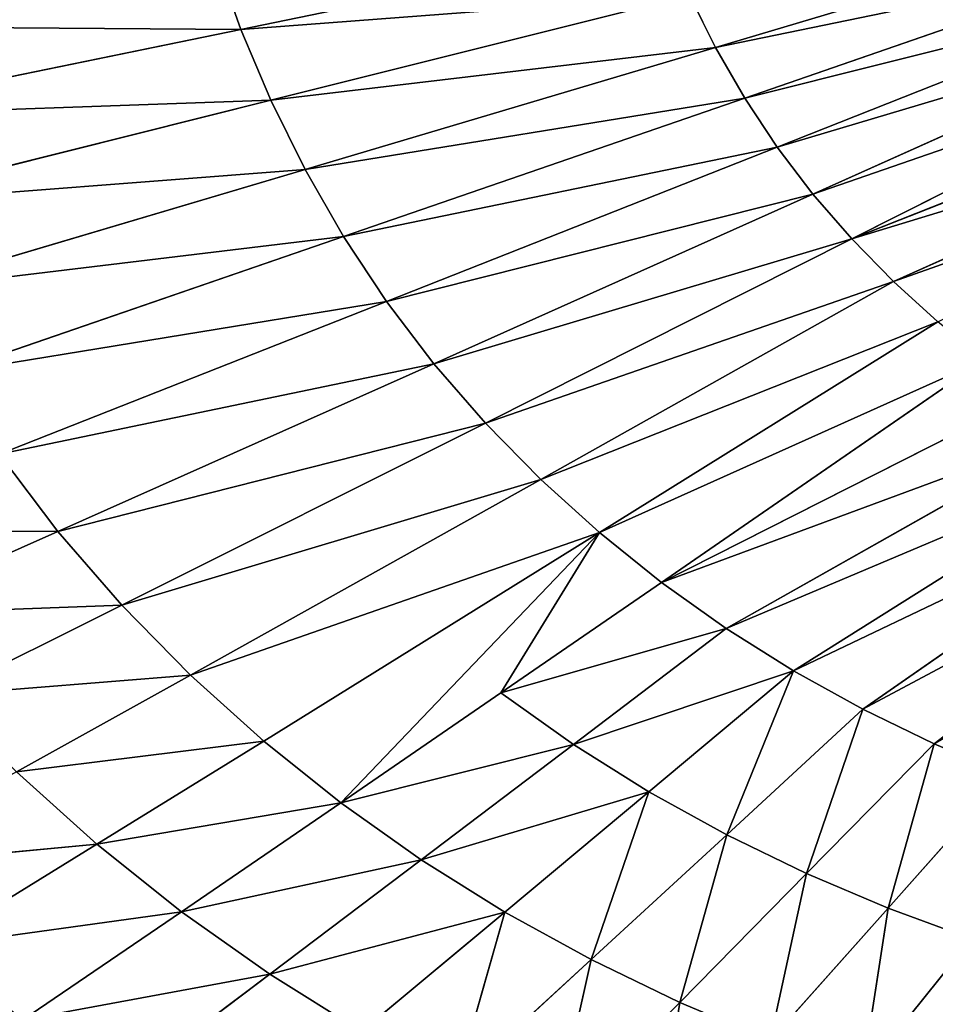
# Model space of a CAD drawing. Extents: x 0 to 605, y 0 to 400.
# Tile 248 of 256: x 211 to 254, y 138 to 184. Entities that reach past the tile are written whole.
import ezdxf

# ---------------------------------------------------------------- set-up
doc = ezdxf.new("R2010")
doc.units = 0
doc.header["$LTSCALE"] = 25.4
doc.layers.get('0').update_dxf_attribs({"linetype": 'CONTINUOUS'})

# ---------------------------------------------------------------- blocks, each defined once
blk = doc.blocks.new('ATLANTA610_-_S_STL')
at = {"color": 0}
for p, q in [((207.451, 28.952, 259.456), (215.189, 28.211, 254.688)), ((207.451, 28.952, 259.456), (215.189, 28.211, 254.688)), ((207.451, 28.952, 259.456), (219.128, 28.249, 257.834)), ((207.451, 28.952, 259.456), (219.128, 28.249, 257.834)), ((219.128, 28.249, 257.834), (211.737, 29, 262.872)), ((211.737, 29, 262.872), (223.246, 28.291, 260.748)), ((211.737, 29, 262.872), (223.246, 28.291, 260.748)), ((219.128, 28.249, 257.834), (211.737, 29, 262.872)), ((216.218, 29.052, 266.037), (223.246, 28.291, 260.748)), ((216.218, 29.052, 266.037), (223.246, 28.291, 260.748)), ((215.189, 28.211, 254.688), (203.384, 28.911, 255.799)), ((215.189, 28.211, 254.688), (203.384, 28.911, 255.799)), ((242.354, 27.755, 262.06), (241.095, 28.498, 269.966)), ((242.354, 27.755, 262.06), (241.095, 28.498, 269.966)), ((204.666, 28.124, 243.979), (213.371, 27.503, 240.109)), ((204.666, 28.124, 243.979), (213.371, 27.503, 240.109)), ((207.935, 28.148, 247.747), (216.353, 27.522, 243.547)), ((207.935, 28.148, 247.747), (216.353, 27.522, 243.547)), ((215.189, 28.211, 254.688), (211.451, 28.177, 251.322)), ((215.189, 28.211, 254.688), (211.451, 28.177, 251.322)), ((211.451, 28.177, 251.322), (219.558, 27.546, 246.809)), ((211.451, 28.177, 251.322), (219.558, 27.546, 246.809)), ((211.451, 28.177, 251.322), (222.966, 27.572, 249.881)), ((211.451, 28.177, 251.322), (222.966, 27.572, 249.881)), ((215.189, 28.211, 254.688), (219.128, 28.249, 257.834)), ((215.189, 28.211, 254.688), (219.128, 28.249, 257.834)), ((215.189, 28.211, 254.688), (222.966, 27.572, 249.881)), ((215.189, 28.211, 254.688), (222.966, 27.572, 249.881)), ((215.189, 28.211, 254.688), (226.556, 27.603, 252.753)), ((215.189, 28.211, 254.688), (226.556, 27.603, 252.753)), ((223.246, 28.291, 260.748), (219.128, 28.249, 257.834)), ((223.246, 28.291, 260.748), (219.128, 28.249, 257.834)), ((226.556, 27.603, 252.753), (219.128, 28.249, 257.834)), ((219.128, 28.249, 257.834), (230.309, 27.636, 255.415)), ((219.128, 28.249, 257.834), (230.309, 27.636, 255.415)), ((226.556, 27.603, 252.753), (219.128, 28.249, 257.834)), ((227.522, 28.337, 263.419), (223.246, 28.291, 260.748)), ((227.522, 28.337, 263.419), (223.246, 28.291, 260.748)), ((223.246, 28.291, 260.748), (230.309, 27.636, 255.415)), ((223.246, 28.291, 260.748), (230.309, 27.636, 255.415)), ((223.246, 28.291, 260.748), (234.205, 27.673, 257.855)), ((223.246, 28.291, 260.748), (234.205, 27.673, 257.855)), ((227.522, 28.337, 263.419), (234.205, 27.673, 257.855)), ((227.522, 28.337, 263.419), (234.205, 27.673, 257.855)), ((231.934, 28.388, 265.84), (234.205, 27.673, 257.855)), ((238.226, 27.713, 260.068), (231.934, 28.388, 265.84)), ((238.226, 27.713, 260.068), (231.934, 28.388, 265.84)), ((231.934, 28.388, 265.84), (234.205, 27.673, 257.855)), ((236.464, 28.441, 268.018), (238.226, 27.713, 260.068)), ((242.354, 27.755, 262.06), (236.464, 28.441, 268.018)), ((242.354, 27.755, 262.06), (236.464, 28.441, 268.018)), ((236.464, 28.441, 268.018), (238.226, 27.713, 260.068)), ((219.558, 27.546, 246.809), (216.353, 27.522, 243.547)), ((219.558, 27.546, 246.809), (216.353, 27.522, 243.547)), ((222.966, 27.572, 249.881), (219.558, 27.546, 246.809)), ((222.966, 27.572, 249.881), (219.558, 27.546, 246.809)), ((219.558, 27.546, 246.809), (235.88, 26.547, 237.69)), ((219.558, 27.546, 246.809), (235.88, 26.547, 237.69)), ((219.558, 27.546, 246.809), (238.621, 26.563, 240.167)), ((219.558, 27.546, 246.809), (238.621, 26.563, 240.167)), ((222.966, 27.572, 249.881), (226.556, 27.603, 252.753)), ((222.966, 27.572, 249.881), (226.556, 27.603, 252.753)), ((222.966, 27.572, 249.881), (238.621, 26.563, 240.167)), ((222.966, 27.572, 249.881), (238.621, 26.563, 240.167)), ((230.309, 27.636, 255.415), (226.556, 27.603, 252.753)), ((230.309, 27.636, 255.415), (226.556, 27.603, 252.753)), ((237.403, 27.076, 250.041), (226.556, 27.603, 252.753)), ((237.403, 27.076, 250.041), (226.556, 27.603, 252.753)), ((234.017, 27.05, 247.635), (226.556, 27.603, 252.753)), ((234.017, 27.05, 247.635), (226.556, 27.603, 252.753)), ((238.621, 26.563, 240.167), (226.556, 27.603, 252.753)), ((238.621, 26.563, 240.167), (226.556, 27.603, 252.753)), ((234.205, 27.673, 257.855), (230.309, 27.636, 255.415)), ((234.205, 27.673, 257.855), (230.309, 27.636, 255.415)), ((240.918, 27.105, 252.248), (230.309, 27.636, 255.415)), ((240.918, 27.105, 252.248), (230.309, 27.636, 255.415)), ((237.403, 27.076, 250.041), (230.309, 27.636, 255.415)), ((237.403, 27.076, 250.041), (230.309, 27.636, 255.415)), ((238.226, 27.713, 260.068), (234.205, 27.673, 257.855)), ((238.226, 27.713, 260.068), (234.205, 27.673, 257.855)), ((240.918, 27.105, 252.248), (234.205, 27.673, 257.855)), ((240.918, 27.105, 252.248), (234.205, 27.673, 257.855)), ((242.354, 27.755, 262.06), (238.226, 27.713, 260.068)), ((242.354, 27.755, 262.06), (238.226, 27.713, 260.068)), ((238.226, 27.713, 260.068), (240.918, 27.105, 252.248)), ((244.545, 27.136, 254.249), (238.226, 27.713, 260.068)), ((244.545, 27.136, 254.249), (238.226, 27.713, 260.068)), ((238.226, 27.713, 260.068), (240.918, 27.105, 252.248)), ((246.573, 27.801, 263.843), (242.354, 27.755, 262.06)), ((246.573, 27.801, 263.843), (242.354, 27.755, 262.06)), ((244.545, 27.136, 254.249), (242.354, 27.755, 262.06)), ((242.354, 27.755, 262.06), (248.269, 27.169, 256.053)), ((242.354, 27.755, 262.06), (248.269, 27.169, 256.053)), ((244.545, 27.136, 254.249), (242.354, 27.755, 262.06)), ((246.573, 27.801, 263.843), (248.269, 27.169, 256.053)), ((246.573, 27.801, 263.843), (248.269, 27.169, 256.053)), ((246.573, 27.801, 263.843), (252.074, 27.204, 257.667)), ((246.573, 27.801, 263.843), (252.074, 27.204, 257.667)), ((250.867, 27.848, 265.427), (252.074, 27.204, 257.667)), ((250.867, 27.848, 265.427), (252.074, 27.204, 257.667)), ((250.867, 27.848, 265.427), (255.948, 27.241, 259.103)), ((250.867, 27.848, 265.427), (255.948, 27.241, 259.103)), ((202.204, 27.471, 220.753), (221.898, 26.502, 216.707)), ((202.204, 27.471, 220.753), (221.898, 26.502, 216.707)), ((203.932, 27.468, 224.861), (223.295, 26.5, 220.014)), ((203.932, 27.468, 224.861), (223.295, 26.5, 220.014)), ((205.911, 27.47, 228.868), (224.891, 26.501, 223.239)), ((205.911, 27.47, 228.868), (224.891, 26.501, 223.239)), ((208.143, 27.477, 232.756), (226.691, 26.506, 226.37)), ((208.143, 27.477, 232.756), (226.691, 26.506, 226.37)), ((213.371, 27.503, 240.109), (210.632, 27.488, 236.508)), ((213.371, 27.503, 240.109), (210.632, 27.488, 236.508)), ((210.632, 27.488, 236.508), (228.696, 26.512, 229.391)), ((210.632, 27.488, 236.508), (228.696, 26.512, 229.391)), ((216.353, 27.522, 243.547), (213.371, 27.503, 240.109)), ((216.353, 27.522, 243.547), (213.371, 27.503, 240.109)), ((213.371, 27.503, 240.109), (230.902, 26.521, 232.291)), ((213.371, 27.503, 240.109), (230.902, 26.521, 232.291)), ((213.371, 27.503, 240.109), (233.301, 26.533, 235.061)), ((213.371, 27.503, 240.109), (233.301, 26.533, 235.061)), ((216.353, 27.522, 243.547), (233.301, 26.533, 235.061)), ((216.353, 27.522, 243.547), (233.301, 26.533, 235.061)), ((216.353, 27.522, 243.547), (235.88, 26.547, 237.69)), ((216.353, 27.522, 243.547), (235.88, 26.547, 237.69)), ((240.918, 27.105, 252.248), (237.403, 27.076, 250.041)), ((240.918, 27.105, 252.248), (237.403, 27.076, 250.041)), ((244.545, 27.136, 254.249), (240.918, 27.105, 252.248)), ((244.545, 27.136, 254.249), (240.918, 27.105, 252.248)), ((247.657, 26.622, 246.602), (240.918, 27.105, 252.248)), ((247.657, 26.622, 246.602), (240.918, 27.105, 252.248)), ((248.269, 27.169, 256.053), (244.545, 27.136, 254.249)), ((248.269, 27.169, 256.053), (244.545, 27.136, 254.249)), ((247.657, 26.622, 246.602), (244.545, 27.136, 254.249)), ((244.545, 27.136, 254.249), (250.889, 26.646, 248.39)), ((244.545, 27.136, 254.249), (250.889, 26.646, 248.39)), ((247.657, 26.622, 246.602), (244.545, 27.136, 254.249)), ((252.074, 27.204, 257.667), (248.269, 27.169, 256.053)), ((252.074, 27.204, 257.667), (248.269, 27.169, 256.053)), ((248.269, 27.169, 256.053), (250.889, 26.646, 248.39)), ((248.269, 27.169, 256.053), (250.889, 26.646, 248.39)), ((248.269, 27.169, 256.053), (254.206, 26.671, 250.002)), ((248.269, 27.169, 256.053), (254.206, 26.671, 250.002)), ((255.948, 27.241, 259.103), (252.074, 27.204, 257.667)), ((255.948, 27.241, 259.103), (252.074, 27.204, 257.667)), ((252.074, 27.204, 257.667), (254.206, 26.671, 250.002)), ((252.074, 27.204, 257.667), (254.206, 26.671, 250.002)), ((252.074, 27.204, 257.667), (257.597, 26.697, 251.446)), ((252.074, 27.204, 257.667), (257.597, 26.697, 251.446)), ((237.403, 27.076, 250.041), (234.017, 27.05, 247.635)), ((237.403, 27.076, 250.041), (234.017, 27.05, 247.635)), ((234.017, 27.05, 247.635), (238.621, 26.563, 240.167)), ((244.525, 26.601, 244.631), (234.017, 27.05, 247.635)), ((244.525, 26.601, 244.631), (234.017, 27.05, 247.635)), ((241.508, 26.581, 242.483), (234.017, 27.05, 247.635)), ((241.508, 26.581, 242.483), (234.017, 27.05, 247.635)), ((234.017, 27.05, 247.635), (238.621, 26.563, 240.167)), ((247.657, 26.622, 246.602), (237.403, 27.076, 250.041)), ((247.657, 26.622, 246.602), (237.403, 27.076, 250.041)), ((244.525, 26.601, 244.631), (237.403, 27.076, 250.041)), ((244.525, 26.601, 244.631), (237.403, 27.076, 250.041)), ((247.657, 26.622, 246.602), (244.525, 26.601, 244.631)), ((247.657, 26.622, 246.602), (244.525, 26.601, 244.631)), ((250.889, 26.646, 248.39), (247.657, 26.622, 246.602)), ((250.889, 26.646, 248.39), (247.657, 26.622, 246.602)), ((247.657, 26.622, 246.602), (263.642, 25.893, 236.561)), ((247.657, 26.622, 246.602), (263.642, 25.893, 236.561)), ((254.206, 26.671, 250.002), (250.889, 26.646, 248.39)), ((254.206, 26.671, 250.002), (250.889, 26.646, 248.39)), ((250.889, 26.646, 248.39), (266.143, 25.906, 237.783)), ((250.889, 26.646, 248.39), (266.143, 25.906, 237.783)), ((257.597, 26.697, 251.446), (254.206, 26.671, 250.002)), ((257.597, 26.697, 251.446), (254.206, 26.671, 250.002)), ((254.206, 26.671, 250.002), (268.7, 25.92, 238.879)), ((254.206, 26.671, 250.002), (268.7, 25.92, 238.879)), ((221.898, 26.502, 216.707), (220.698, 26.506, 213.334)), ((221.898, 26.502, 216.707), (220.698, 26.506, 213.334)), ((223.295, 26.5, 220.014), (221.898, 26.502, 216.707)), ((221.898, 26.502, 216.707), (241.759, 25.818, 212.618)), ((221.898, 26.502, 216.707), (241.759, 25.818, 212.618)), ((223.295, 26.5, 220.014), (221.898, 26.502, 216.707)), ((224.891, 26.501, 223.239), (223.295, 26.5, 220.014)), ((224.891, 26.501, 223.239), (223.295, 26.5, 220.014)), ((223.295, 26.5, 220.014), (242.817, 25.817, 215.114)), ((223.295, 26.5, 220.014), (242.817, 25.817, 215.114)), ((226.691, 26.506, 226.37), (224.891, 26.501, 223.239)), ((226.691, 26.506, 226.37), (224.891, 26.501, 223.239)), ((224.891, 26.501, 223.239), (244.024, 25.818, 217.549)), ((224.891, 26.501, 223.239), (244.024, 25.818, 217.549)), ((228.696, 26.512, 229.391), (226.691, 26.506, 226.37)), ((228.696, 26.512, 229.391), (226.691, 26.506, 226.37)), ((226.691, 26.506, 226.37), (245.385, 25.82, 219.913)), ((226.691, 26.506, 226.37), (245.385, 25.82, 219.913)), ((230.902, 26.521, 232.291), (228.696, 26.512, 229.391)), ((230.902, 26.521, 232.291), (228.696, 26.512, 229.391)), ((228.696, 26.512, 229.391), (246.899, 25.824, 222.194)), ((228.696, 26.512, 229.391), (246.899, 25.824, 222.194)), ((233.301, 26.533, 235.061), (230.902, 26.521, 232.291)), ((233.301, 26.533, 235.061), (230.902, 26.521, 232.291)), ((230.902, 26.521, 232.291), (248.565, 25.828, 224.385)), ((230.902, 26.521, 232.291), (248.565, 25.828, 224.385)), ((230.902, 26.521, 232.291), (250.377, 25.834, 226.478)), ((230.902, 26.521, 232.291), (250.377, 25.834, 226.478)), ((235.88, 26.547, 237.69), (233.301, 26.533, 235.061)), ((235.88, 26.547, 237.69), (233.301, 26.533, 235.061)), ((233.301, 26.533, 235.061), (250.377, 25.834, 226.478)), ((233.301, 26.533, 235.061), (250.377, 25.834, 226.478)), ((233.301, 26.533, 235.061), (252.323, 25.842, 228.465)), ((233.301, 26.533, 235.061), (252.323, 25.842, 228.465)), ((238.621, 26.563, 240.167), (235.88, 26.547, 237.69)), ((238.621, 26.563, 240.167), (235.88, 26.547, 237.69)), ((235.88, 26.547, 237.69), (252.323, 25.842, 228.465)), ((235.88, 26.547, 237.69), (252.323, 25.842, 228.465)), ((235.88, 26.547, 237.69), (254.39, 25.85, 230.337)), ((235.88, 26.547, 237.69), (254.39, 25.85, 230.337)), ((241.508, 26.581, 242.483), (238.621, 26.563, 240.167)), ((241.508, 26.581, 242.483), (238.621, 26.563, 240.167)), ((238.621, 26.563, 240.167), (254.39, 25.85, 230.337)), ((238.621, 26.563, 240.167), (254.39, 25.85, 230.337)), ((238.621, 26.563, 240.167), (256.568, 25.859, 232.089)), ((238.621, 26.563, 240.167), (256.568, 25.859, 232.089)), ((244.525, 26.601, 244.631), (241.508, 26.581, 242.483)), ((244.525, 26.601, 244.631), (241.508, 26.581, 242.483)), ((241.508, 26.581, 242.483), (256.568, 25.859, 232.089)), ((241.508, 26.581, 242.483), (256.568, 25.859, 232.089)), ((241.508, 26.581, 242.483), (258.844, 25.87, 233.714)), ((241.508, 26.581, 242.483), (258.844, 25.87, 233.714)), ((244.525, 26.601, 244.631), (261.206, 25.881, 235.206)), ((244.525, 26.601, 244.631), (261.206, 25.881, 235.206)), ((244.024, 25.818, 217.549), (242.817, 25.817, 215.114)), ((244.024, 25.818, 217.549), (242.817, 25.817, 215.114)), ((245.385, 25.82, 219.913), (244.024, 25.818, 217.549)), ((245.385, 25.82, 219.913), (244.024, 25.818, 217.549)), ((244.024, 25.818, 217.549), (263.288, 25.377, 211.806)), ((244.024, 25.818, 217.549), (263.288, 25.377, 211.806)), ((246.899, 25.824, 222.194), (245.385, 25.82, 219.913)), ((246.899, 25.824, 222.194), (245.385, 25.82, 219.913)), ((245.385, 25.82, 219.913), (264.204, 25.378, 213.396)), ((245.385, 25.82, 219.913), (264.204, 25.378, 213.396)), ((248.565, 25.828, 224.385), (246.899, 25.824, 222.194)), ((248.565, 25.828, 224.385), (246.899, 25.824, 222.194)), ((246.899, 25.824, 222.194), (265.223, 25.379, 214.93)), ((246.899, 25.824, 222.194), (265.223, 25.379, 214.93)), ((250.377, 25.834, 226.478), (248.565, 25.828, 224.385)), ((250.377, 25.834, 226.478), (248.565, 25.828, 224.385)), ((248.565, 25.828, 224.385), (266.343, 25.381, 216.404)), ((248.565, 25.828, 224.385), (266.343, 25.381, 216.404)), ((252.323, 25.842, 228.465), (250.377, 25.834, 226.478)), ((252.323, 25.842, 228.465), (250.377, 25.834, 226.478)), ((250.377, 25.834, 226.478), (267.561, 25.384, 217.812)), ((250.377, 25.834, 226.478), (267.561, 25.384, 217.812)), ((250.377, 25.834, 226.478), (268.869, 25.387, 219.149)), ((250.377, 25.834, 226.478), (268.869, 25.387, 219.149)), ((254.39, 25.85, 230.337), (252.323, 25.842, 228.465)), ((254.39, 25.85, 230.337), (252.323, 25.842, 228.465)), ((252.323, 25.842, 228.465), (270.258, 25.39, 220.409)), ((252.323, 25.842, 228.465), (270.258, 25.39, 220.409))]:
    blk.add_line(p, q, dxfattribs=at)
mesh = blk.add_polyface(dxfattribs=at)
corners = [(199.756, 29.809, 264.181), (211.737, 29, 262.872), (207.451, 28.952, 259.456), (202.042, 29.836, 266.057)]
mesh.append_faces([[corners[k] for k in face] for face in [(0, 1, 2), (1, 0, 3)]], dxfattribs={"vtx0": -1, "color": 0})
mesh = blk.add_polyface(dxfattribs=at)
corners = [(207.451, 28.952, 259.456), (215.189, 28.211, 254.688), (203.384, 28.911, 255.799)]
mesh.append_faces([[corners[k] for k in face] for face in [(0, 1, 2)]], dxfattribs={"color": 0})
mesh = blk.add_polyface(dxfattribs=at)
corners = [(211.737, 29, 262.872), (219.128, 28.249, 257.834), (207.451, 28.952, 259.456)]
mesh.append_faces([[corners[k] for k in face] for face in [(0, 1, 2)]], dxfattribs={"color": 0})
mesh = blk.add_polyface(dxfattribs=at)
corners = [(207.451, 28.952, 259.456), (219.128, 28.249, 257.834), (215.189, 28.211, 254.688)]
mesh.append_faces([[corners[k] for k in face] for face in [(0, 1, 2)]], dxfattribs={"color": 0})
mesh = blk.add_polyface(dxfattribs=at)
corners = [(216.218, 29.052, 266.037), (223.246, 28.291, 260.748), (211.737, 29, 262.872)]
mesh.append_faces([[corners[k] for k in face] for face in [(0, 1, 2)]], dxfattribs={"color": 0})
mesh = blk.add_polyface(dxfattribs=at)
corners = [(211.737, 29, 262.872), (223.246, 28.291, 260.748), (219.128, 28.249, 257.834)]
mesh.append_faces([[corners[k] for k in face] for face in [(0, 1, 2)]], dxfattribs={"color": 0})
mesh = blk.add_polyface(dxfattribs=at)
corners = [(216.218, 29.052, 266.037), (227.522, 28.337, 263.419), (223.246, 28.291, 260.748)]
mesh.append_faces([[corners[k] for k in face] for face in [(0, 1, 2)]], dxfattribs={"color": 0})
mesh = blk.add_polyface(dxfattribs=at)
corners = [(203.384, 28.911, 255.799), (215.189, 28.211, 254.688), (211.451, 28.177, 251.322)]
mesh.append_faces([[corners[k] for k in face] for face in [(0, 1, 2)]], dxfattribs={"color": 0})
mesh = blk.add_polyface(dxfattribs=at)
corners = [(241.095, 28.498, 269.966), (242.354, 27.755, 262.06), (236.464, 28.441, 268.018)]
mesh.append_faces([[corners[k] for k in face] for face in [(0, 1, 2)]], dxfattribs={"color": 0})
mesh = blk.add_polyface(dxfattribs=at)
corners = [(241.095, 28.498, 269.966), (246.573, 27.801, 263.843), (242.354, 27.755, 262.06)]
mesh.append_faces([[corners[k] for k in face] for face in [(0, 1, 2)]], dxfattribs={"color": 0})
mesh = blk.add_polyface(dxfattribs=at)
corners = [(201.662, 28.105, 240.031), (213.371, 27.503, 240.109), (210.632, 27.488, 236.508), (204.666, 28.124, 243.979)]
mesh.append_faces([[corners[k] for k in face] for face in [(0, 1, 2), (1, 0, 3)]], dxfattribs={"vtx0": -1, "color": 0})
mesh = blk.add_polyface(dxfattribs=at)
corners = [(204.666, 28.124, 243.979), (216.353, 27.522, 243.547), (213.371, 27.503, 240.109), (207.935, 28.148, 247.747)]
mesh.append_faces([[corners[k] for k in face] for face in [(0, 1, 2), (1, 0, 3)]], dxfattribs={"vtx0": -1, "color": 0})
mesh = blk.add_polyface(dxfattribs=at)
corners = [(207.935, 28.148, 247.747), (219.558, 27.546, 246.809), (216.353, 27.522, 243.547), (211.451, 28.177, 251.322)]
mesh.append_faces([[corners[k] for k in face] for face in [(0, 1, 2), (1, 0, 3)]], dxfattribs={"vtx0": -1, "color": 0})
mesh = blk.add_polyface(dxfattribs=at)
corners = [(215.189, 28.211, 254.688), (222.966, 27.572, 249.881), (211.451, 28.177, 251.322)]
mesh.append_faces([[corners[k] for k in face] for face in [(0, 1, 2)]], dxfattribs={"color": 0})
mesh = blk.add_polyface(dxfattribs=at)
corners = [(211.451, 28.177, 251.322), (222.966, 27.572, 249.881), (219.558, 27.546, 246.809)]
mesh.append_faces([[corners[k] for k in face] for face in [(0, 1, 2)]], dxfattribs={"color": 0})
mesh = blk.add_polyface(dxfattribs=at)
corners = [(219.128, 28.249, 257.834), (226.556, 27.603, 252.753), (215.189, 28.211, 254.688)]
mesh.append_faces([[corners[k] for k in face] for face in [(0, 1, 2)]], dxfattribs={"color": 0})
mesh = blk.add_polyface(dxfattribs=at)
corners = [(215.189, 28.211, 254.688), (226.556, 27.603, 252.753), (222.966, 27.572, 249.881)]
mesh.append_faces([[corners[k] for k in face] for face in [(0, 1, 2)]], dxfattribs={"color": 0})
mesh = blk.add_polyface(dxfattribs=at)
corners = [(223.246, 28.291, 260.748), (230.309, 27.636, 255.415), (219.128, 28.249, 257.834)]
mesh.append_faces([[corners[k] for k in face] for face in [(0, 1, 2)]], dxfattribs={"color": 0})
mesh = blk.add_polyface(dxfattribs=at)
corners = [(219.128, 28.249, 257.834), (230.309, 27.636, 255.415), (226.556, 27.603, 252.753)]
mesh.append_faces([[corners[k] for k in face] for face in [(0, 1, 2)]], dxfattribs={"color": 0})
mesh = blk.add_polyface(dxfattribs=at)
corners = [(227.522, 28.337, 263.419), (234.205, 27.673, 257.855), (223.246, 28.291, 260.748)]
mesh.append_faces([[corners[k] for k in face] for face in [(0, 1, 2)]], dxfattribs={"color": 0})
mesh = blk.add_polyface(dxfattribs=at)
corners = [(223.246, 28.291, 260.748), (234.205, 27.673, 257.855), (230.309, 27.636, 255.415)]
mesh.append_faces([[corners[k] for k in face] for face in [(0, 1, 2)]], dxfattribs={"color": 0})
mesh = blk.add_polyface(dxfattribs=at)
corners = [(231.934, 28.388, 265.84), (234.205, 27.673, 257.855), (227.522, 28.337, 263.419)]
mesh.append_faces([[corners[k] for k in face] for face in [(0, 1, 2)]], dxfattribs={"color": 0})
mesh = blk.add_polyface(dxfattribs=at)
corners = [(236.464, 28.441, 268.018), (238.226, 27.713, 260.068), (231.934, 28.388, 265.84)]
mesh.append_faces([[corners[k] for k in face] for face in [(0, 1, 2)]], dxfattribs={"color": 0})
mesh = blk.add_polyface(dxfattribs=at)
corners = [(231.934, 28.388, 265.84), (238.226, 27.713, 260.068), (234.205, 27.673, 257.855)]
mesh.append_faces([[corners[k] for k in face] for face in [(0, 1, 2)]], dxfattribs={"color": 0})
mesh = blk.add_polyface(dxfattribs=at)
corners = [(236.464, 28.441, 268.018), (242.354, 27.755, 262.06), (238.226, 27.713, 260.068)]
mesh.append_faces([[corners[k] for k in face] for face in [(0, 1, 2)]], dxfattribs={"color": 0})
mesh = blk.add_polyface(dxfattribs=at)
corners = [(219.558, 27.546, 246.809), (235.88, 26.547, 237.69), (216.353, 27.522, 243.547)]
mesh.append_faces([[corners[k] for k in face] for face in [(0, 1, 2)]], dxfattribs={"color": 0})
mesh = blk.add_polyface(dxfattribs=at)
corners = [(222.966, 27.572, 249.881), (238.621, 26.563, 240.167), (219.558, 27.546, 246.809)]
mesh.append_faces([[corners[k] for k in face] for face in [(0, 1, 2)]], dxfattribs={"color": 0})
mesh = blk.add_polyface(dxfattribs=at)
corners = [(219.558, 27.546, 246.809), (238.621, 26.563, 240.167), (235.88, 26.547, 237.69)]
mesh.append_faces([[corners[k] for k in face] for face in [(0, 1, 2)]], dxfattribs={"color": 0})
mesh = blk.add_polyface(dxfattribs=at)
corners = [(226.556, 27.603, 252.753), (238.621, 26.563, 240.167), (222.966, 27.572, 249.881)]
mesh.append_faces([[corners[k] for k in face] for face in [(0, 1, 2)]], dxfattribs={"color": 0})
mesh = blk.add_polyface(dxfattribs=at)
corners = [(230.309, 27.636, 255.415), (237.403, 27.076, 250.041), (226.556, 27.603, 252.753)]
mesh.append_faces([[corners[k] for k in face] for face in [(0, 1, 2)]], dxfattribs={"color": 0})
mesh = blk.add_polyface(dxfattribs=at)
corners = [(226.556, 27.603, 252.753), (237.403, 27.076, 250.041), (234.017, 27.05, 247.635)]
mesh.append_faces([[corners[k] for k in face] for face in [(0, 1, 2)]], dxfattribs={"color": 0})
mesh = blk.add_polyface(dxfattribs=at)
corners = [(226.556, 27.603, 252.753), (234.017, 27.05, 247.635), (238.621, 26.563, 240.167)]
mesh.append_faces([[corners[k] for k in face] for face in [(0, 1, 2)]], dxfattribs={"color": 0})
mesh = blk.add_polyface(dxfattribs=at)
corners = [(234.205, 27.673, 257.855), (240.918, 27.105, 252.248), (230.309, 27.636, 255.415)]
mesh.append_faces([[corners[k] for k in face] for face in [(0, 1, 2)]], dxfattribs={"color": 0})
mesh = blk.add_polyface(dxfattribs=at)
corners = [(230.309, 27.636, 255.415), (240.918, 27.105, 252.248), (237.403, 27.076, 250.041)]
mesh.append_faces([[corners[k] for k in face] for face in [(0, 1, 2)]], dxfattribs={"color": 0})
mesh = blk.add_polyface(dxfattribs=at)
corners = [(238.226, 27.713, 260.068), (240.918, 27.105, 252.248), (234.205, 27.673, 257.855)]
mesh.append_faces([[corners[k] for k in face] for face in [(0, 1, 2)]], dxfattribs={"color": 0})
mesh = blk.add_polyface(dxfattribs=at)
corners = [(242.354, 27.755, 262.06), (244.545, 27.136, 254.249), (238.226, 27.713, 260.068)]
mesh.append_faces([[corners[k] for k in face] for face in [(0, 1, 2)]], dxfattribs={"color": 0})
mesh = blk.add_polyface(dxfattribs=at)
corners = [(238.226, 27.713, 260.068), (244.545, 27.136, 254.249), (240.918, 27.105, 252.248)]
mesh.append_faces([[corners[k] for k in face] for face in [(0, 1, 2)]], dxfattribs={"color": 0})
mesh = blk.add_polyface(dxfattribs=at)
corners = [(246.573, 27.801, 263.843), (248.269, 27.169, 256.053), (242.354, 27.755, 262.06)]
mesh.append_faces([[corners[k] for k in face] for face in [(0, 1, 2)]], dxfattribs={"color": 0})
mesh = blk.add_polyface(dxfattribs=at)
corners = [(242.354, 27.755, 262.06), (248.269, 27.169, 256.053), (244.545, 27.136, 254.249)]
mesh.append_faces([[corners[k] for k in face] for face in [(0, 1, 2)]], dxfattribs={"color": 0})
mesh = blk.add_polyface(dxfattribs=at)
corners = [(250.867, 27.848, 265.427), (252.074, 27.204, 257.667), (246.573, 27.801, 263.843)]
mesh.append_faces([[corners[k] for k in face] for face in [(0, 1, 2)]], dxfattribs={"color": 0})
mesh = blk.add_polyface(dxfattribs=at)
corners = [(246.573, 27.801, 263.843), (252.074, 27.204, 257.667), (248.269, 27.169, 256.053)]
mesh.append_faces([[corners[k] for k in face] for face in [(0, 1, 2)]], dxfattribs={"color": 0})
mesh = blk.add_polyface(dxfattribs=at)
corners = [(255.221, 27.898, 266.824), (255.948, 27.241, 259.103), (250.867, 27.848, 265.427)]
mesh.append_faces([[corners[k] for k in face] for face in [(0, 1, 2)]], dxfattribs={"color": 0})
mesh = blk.add_polyface(dxfattribs=at)
corners = [(250.867, 27.848, 265.427), (255.948, 27.241, 259.103), (252.074, 27.204, 257.667)]
mesh.append_faces([[corners[k] for k in face] for face in [(0, 1, 2)]], dxfattribs={"color": 0})
mesh = blk.add_polyface(dxfattribs=at)
corners = [(199.476, 27.492, 212.303), (220.698, 26.506, 213.334), (219.689, 26.513, 209.906), (200.72, 27.479, 216.562)]
mesh.append_faces([[corners[k] for k in face] for face in [(0, 1, 2), (1, 0, 3)]], dxfattribs={"vtx0": -1, "color": 0})
mesh = blk.add_polyface(dxfattribs=at)
corners = [(200.72, 27.479, 216.562), (221.898, 26.502, 216.707), (220.698, 26.506, 213.334), (202.204, 27.471, 220.753)]
mesh.append_faces([[corners[k] for k in face] for face in [(0, 1, 2), (1, 0, 3)]], dxfattribs={"vtx0": -1, "color": 0})
mesh = blk.add_polyface(dxfattribs=at)
corners = [(202.204, 27.471, 220.753), (223.295, 26.5, 220.014), (221.898, 26.502, 216.707), (203.932, 27.468, 224.861)]
mesh.append_faces([[corners[k] for k in face] for face in [(0, 1, 2), (1, 0, 3)]], dxfattribs={"vtx0": -1, "color": 0})
mesh = blk.add_polyface(dxfattribs=at)
corners = [(203.932, 27.468, 224.861), (224.891, 26.501, 223.239), (223.295, 26.5, 220.014), (205.911, 27.47, 228.868)]
mesh.append_faces([[corners[k] for k in face] for face in [(0, 1, 2), (1, 0, 3)]], dxfattribs={"vtx0": -1, "color": 0})
mesh = blk.add_polyface(dxfattribs=at)
corners = [(205.911, 27.47, 228.868), (226.691, 26.506, 226.37), (224.891, 26.501, 223.239), (208.143, 27.477, 232.756)]
mesh.append_faces([[corners[k] for k in face] for face in [(0, 1, 2), (1, 0, 3)]], dxfattribs={"vtx0": -1, "color": 0})
mesh = blk.add_polyface(dxfattribs=at)
corners = [(208.143, 27.477, 232.756), (228.696, 26.512, 229.391), (226.691, 26.506, 226.37), (210.632, 27.488, 236.508)]
mesh.append_faces([[corners[k] for k in face] for face in [(0, 1, 2), (1, 0, 3)]], dxfattribs={"vtx0": -1, "color": 0})
mesh = blk.add_polyface(dxfattribs=at)
corners = [(210.632, 27.488, 236.508), (230.902, 26.521, 232.291), (228.696, 26.512, 229.391), (213.371, 27.503, 240.109)]
mesh.append_faces([[corners[k] for k in face] for face in [(0, 1, 2), (1, 0, 3)]], dxfattribs={"vtx0": -1, "color": 0})
mesh = blk.add_polyface(dxfattribs=at)
corners = [(216.353, 27.522, 243.547), (233.301, 26.533, 235.061), (213.371, 27.503, 240.109)]
mesh.append_faces([[corners[k] for k in face] for face in [(0, 1, 2)]], dxfattribs={"color": 0})
mesh = blk.add_polyface(dxfattribs=at)
corners = [(213.371, 27.503, 240.109), (233.301, 26.533, 235.061), (230.902, 26.521, 232.291)]
mesh.append_faces([[corners[k] for k in face] for face in [(0, 1, 2)]], dxfattribs={"color": 0})
mesh = blk.add_polyface(dxfattribs=at)
corners = [(216.353, 27.522, 243.547), (235.88, 26.547, 237.69), (233.301, 26.533, 235.061)]
mesh.append_faces([[corners[k] for k in face] for face in [(0, 1, 2)]], dxfattribs={"color": 0})
mesh = blk.add_polyface(dxfattribs=at)
corners = [(240.918, 27.105, 252.248), (247.657, 26.622, 246.602), (237.403, 27.076, 250.041)]
mesh.append_faces([[corners[k] for k in face] for face in [(0, 1, 2)]], dxfattribs={"color": 0})
mesh = blk.add_polyface(dxfattribs=at)
corners = [(244.545, 27.136, 254.249), (247.657, 26.622, 246.602), (240.918, 27.105, 252.248)]
mesh.append_faces([[corners[k] for k in face] for face in [(0, 1, 2)]], dxfattribs={"color": 0})
mesh = blk.add_polyface(dxfattribs=at)
corners = [(248.269, 27.169, 256.053), (250.889, 26.646, 248.39), (244.545, 27.136, 254.249)]
mesh.append_faces([[corners[k] for k in face] for face in [(0, 1, 2)]], dxfattribs={"color": 0})
mesh = blk.add_polyface(dxfattribs=at)
corners = [(244.545, 27.136, 254.249), (250.889, 26.646, 248.39), (247.657, 26.622, 246.602)]
mesh.append_faces([[corners[k] for k in face] for face in [(0, 1, 2)]], dxfattribs={"color": 0})
mesh = blk.add_polyface(dxfattribs=at)
corners = [(252.074, 27.204, 257.667), (254.206, 26.671, 250.002), (248.269, 27.169, 256.053)]
mesh.append_faces([[corners[k] for k in face] for face in [(0, 1, 2)]], dxfattribs={"color": 0})
mesh = blk.add_polyface(dxfattribs=at)
corners = [(248.269, 27.169, 256.053), (254.206, 26.671, 250.002), (250.889, 26.646, 248.39)]
mesh.append_faces([[corners[k] for k in face] for face in [(0, 1, 2)]], dxfattribs={"color": 0})
mesh = blk.add_polyface(dxfattribs=at)
corners = [(255.948, 27.241, 259.103), (257.597, 26.697, 251.446), (252.074, 27.204, 257.667)]
mesh.append_faces([[corners[k] for k in face] for face in [(0, 1, 2)]], dxfattribs={"color": 0})
mesh = blk.add_polyface(dxfattribs=at)
corners = [(252.074, 27.204, 257.667), (257.597, 26.697, 251.446), (254.206, 26.671, 250.002)]
mesh.append_faces([[corners[k] for k in face] for face in [(0, 1, 2)]], dxfattribs={"color": 0})
mesh = blk.add_polyface(dxfattribs=at)
corners = [(237.403, 27.076, 250.041), (244.525, 26.601, 244.631), (234.017, 27.05, 247.635)]
mesh.append_faces([[corners[k] for k in face] for face in [(0, 1, 2)]], dxfattribs={"color": 0})
mesh = blk.add_polyface(dxfattribs=at)
corners = [(234.017, 27.05, 247.635), (244.525, 26.601, 244.631), (241.508, 26.581, 242.483)]
mesh.append_faces([[corners[k] for k in face] for face in [(0, 1, 2)]], dxfattribs={"color": 0})
mesh = blk.add_polyface(dxfattribs=at)
corners = [(234.017, 27.05, 247.635), (241.508, 26.581, 242.483), (238.621, 26.563, 240.167)]
mesh.append_faces([[corners[k] for k in face] for face in [(0, 1, 2)]], dxfattribs={"color": 0})
mesh = blk.add_polyface(dxfattribs=at)
corners = [(237.403, 27.076, 250.041), (247.657, 26.622, 246.602), (244.525, 26.601, 244.631)]
mesh.append_faces([[corners[k] for k in face] for face in [(0, 1, 2)]], dxfattribs={"color": 0})
mesh = blk.add_polyface(dxfattribs=at)
corners = [(244.525, 26.601, 244.631), (263.642, 25.893, 236.561), (261.206, 25.881, 235.206), (247.657, 26.622, 246.602)]
mesh.append_faces([[corners[k] for k in face] for face in [(0, 1, 2), (1, 0, 3)]], dxfattribs={"vtx0": -1, "color": 0})
mesh = blk.add_polyface(dxfattribs=at)
corners = [(247.657, 26.622, 246.602), (266.143, 25.906, 237.783), (263.642, 25.893, 236.561), (250.889, 26.646, 248.39)]
mesh.append_faces([[corners[k] for k in face] for face in [(0, 1, 2), (1, 0, 3)]], dxfattribs={"vtx0": -1, "color": 0})
mesh = blk.add_polyface(dxfattribs=at)
corners = [(250.889, 26.646, 248.39), (268.7, 25.92, 238.879), (266.143, 25.906, 237.783), (254.206, 26.671, 250.002)]
mesh.append_faces([[corners[k] for k in face] for face in [(0, 1, 2), (1, 0, 3)]], dxfattribs={"vtx0": -1, "color": 0})
mesh = blk.add_polyface(dxfattribs=at)
corners = [(254.206, 26.671, 250.002), (271.301, 25.934, 239.855), (268.7, 25.92, 238.879), (257.597, 26.697, 251.446)]
mesh.append_faces([[corners[k] for k in face] for face in [(0, 1, 2), (1, 0, 3)]], dxfattribs={"vtx0": -1, "color": 0})
mesh = blk.add_polyface(dxfattribs=at)
corners = [(220.698, 26.506, 213.334), (241.759, 25.818, 212.618), (240.849, 25.82, 210.071), (221.898, 26.502, 216.707)]
mesh.append_faces([[corners[k] for k in face] for face in [(0, 1, 2), (1, 0, 3)]], dxfattribs={"vtx0": -1, "color": 0})
mesh = blk.add_polyface(dxfattribs=at)
corners = [(221.898, 26.502, 216.707), (242.817, 25.817, 215.114), (241.759, 25.818, 212.618), (223.295, 26.5, 220.014)]
mesh.append_faces([[corners[k] for k in face] for face in [(0, 1, 2), (1, 0, 3)]], dxfattribs={"vtx0": -1, "color": 0})
mesh = blk.add_polyface(dxfattribs=at)
corners = [(223.295, 26.5, 220.014), (244.024, 25.818, 217.549), (242.817, 25.817, 215.114), (224.891, 26.501, 223.239)]
mesh.append_faces([[corners[k] for k in face] for face in [(0, 1, 2), (1, 0, 3)]], dxfattribs={"vtx0": -1, "color": 0})
mesh = blk.add_polyface(dxfattribs=at)
corners = [(224.891, 26.501, 223.239), (245.385, 25.82, 219.913), (244.024, 25.818, 217.549), (226.691, 26.506, 226.37)]
mesh.append_faces([[corners[k] for k in face] for face in [(0, 1, 2), (1, 0, 3)]], dxfattribs={"vtx0": -1, "color": 0})
mesh = blk.add_polyface(dxfattribs=at)
corners = [(226.691, 26.506, 226.37), (246.899, 25.824, 222.194), (245.385, 25.82, 219.913), (228.696, 26.512, 229.391)]
mesh.append_faces([[corners[k] for k in face] for face in [(0, 1, 2), (1, 0, 3)]], dxfattribs={"vtx0": -1, "color": 0})
mesh = blk.add_polyface(dxfattribs=at)
corners = [(228.696, 26.512, 229.391), (248.565, 25.828, 224.385), (246.899, 25.824, 222.194), (230.902, 26.521, 232.291)]
mesh.append_faces([[corners[k] for k in face] for face in [(0, 1, 2), (1, 0, 3)]], dxfattribs={"vtx0": -1, "color": 0})
mesh = blk.add_polyface(dxfattribs=at)
corners = [(233.301, 26.533, 235.061), (250.377, 25.834, 226.478), (230.902, 26.521, 232.291)]
mesh.append_faces([[corners[k] for k in face] for face in [(0, 1, 2)]], dxfattribs={"color": 0})
mesh = blk.add_polyface(dxfattribs=at)
corners = [(230.902, 26.521, 232.291), (250.377, 25.834, 226.478), (248.565, 25.828, 224.385)]
mesh.append_faces([[corners[k] for k in face] for face in [(0, 1, 2)]], dxfattribs={"color": 0})
mesh = blk.add_polyface(dxfattribs=at)
corners = [(235.88, 26.547, 237.69), (252.323, 25.842, 228.465), (233.301, 26.533, 235.061)]
mesh.append_faces([[corners[k] for k in face] for face in [(0, 1, 2)]], dxfattribs={"color": 0})
mesh = blk.add_polyface(dxfattribs=at)
corners = [(233.301, 26.533, 235.061), (252.323, 25.842, 228.465), (250.377, 25.834, 226.478)]
mesh.append_faces([[corners[k] for k in face] for face in [(0, 1, 2)]], dxfattribs={"color": 0})
mesh = blk.add_polyface(dxfattribs=at)
corners = [(238.621, 26.563, 240.167), (254.39, 25.85, 230.337), (235.88, 26.547, 237.69)]
mesh.append_faces([[corners[k] for k in face] for face in [(0, 1, 2)]], dxfattribs={"color": 0})
mesh = blk.add_polyface(dxfattribs=at)
corners = [(235.88, 26.547, 237.69), (254.39, 25.85, 230.337), (252.323, 25.842, 228.465)]
mesh.append_faces([[corners[k] for k in face] for face in [(0, 1, 2)]], dxfattribs={"color": 0})
mesh = blk.add_polyface(dxfattribs=at)
corners = [(241.508, 26.581, 242.483), (256.568, 25.859, 232.089), (238.621, 26.563, 240.167)]
mesh.append_faces([[corners[k] for k in face] for face in [(0, 1, 2)]], dxfattribs={"color": 0})
mesh = blk.add_polyface(dxfattribs=at)
corners = [(238.621, 26.563, 240.167), (256.568, 25.859, 232.089), (254.39, 25.85, 230.337)]
mesh.append_faces([[corners[k] for k in face] for face in [(0, 1, 2)]], dxfattribs={"color": 0})
mesh = blk.add_polyface(dxfattribs=at)
corners = [(241.508, 26.581, 242.483), (261.206, 25.881, 235.206), (258.844, 25.87, 233.714), (244.525, 26.601, 244.631)]
mesh.append_faces([[corners[k] for k in face] for face in [(0, 1, 2), (1, 0, 3)]], dxfattribs={"vtx0": -1, "color": 0})
mesh = blk.add_polyface(dxfattribs=at)
corners = [(241.508, 26.581, 242.483), (258.844, 25.87, 233.714), (256.568, 25.859, 232.089)]
mesh.append_faces([[corners[k] for k in face] for face in [(0, 1, 2)]], dxfattribs={"color": 0})
mesh = blk.add_polyface(dxfattribs=at)
corners = [(242.817, 25.817, 215.114), (263.288, 25.377, 211.806), (262.475, 25.376, 210.169), (244.024, 25.818, 217.549)]
mesh.append_faces([[corners[k] for k in face] for face in [(0, 1, 2), (1, 0, 3)]], dxfattribs={"vtx0": -1, "color": 0})
mesh = blk.add_polyface(dxfattribs=at)
corners = [(244.024, 25.818, 217.549), (264.204, 25.378, 213.396), (263.288, 25.377, 211.806), (245.385, 25.82, 219.913)]
mesh.append_faces([[corners[k] for k in face] for face in [(0, 1, 2), (1, 0, 3)]], dxfattribs={"vtx0": -1, "color": 0})
mesh = blk.add_polyface(dxfattribs=at)
corners = [(245.385, 25.82, 219.913), (265.223, 25.379, 214.93), (264.204, 25.378, 213.396), (246.899, 25.824, 222.194)]
mesh.append_faces([[corners[k] for k in face] for face in [(0, 1, 2), (1, 0, 3)]], dxfattribs={"vtx0": -1, "color": 0})
mesh = blk.add_polyface(dxfattribs=at)
corners = [(246.899, 25.824, 222.194), (266.343, 25.381, 216.404), (265.223, 25.379, 214.93), (248.565, 25.828, 224.385)]
mesh.append_faces([[corners[k] for k in face] for face in [(0, 1, 2), (1, 0, 3)]], dxfattribs={"vtx0": -1, "color": 0})
mesh = blk.add_polyface(dxfattribs=at)
corners = [(248.565, 25.828, 224.385), (267.561, 25.384, 217.812), (266.343, 25.381, 216.404), (250.377, 25.834, 226.478)]
mesh.append_faces([[corners[k] for k in face] for face in [(0, 1, 2), (1, 0, 3)]], dxfattribs={"vtx0": -1, "color": 0})
mesh = blk.add_polyface(dxfattribs=at)
corners = [(250.377, 25.834, 226.478), (270.258, 25.39, 220.409), (268.869, 25.387, 219.149), (252.323, 25.842, 228.465)]
mesh.append_faces([[corners[k] for k in face] for face in [(0, 1, 2), (1, 0, 3)]], dxfattribs={"vtx0": -1, "color": 0})
mesh = blk.add_polyface(dxfattribs=at)
corners = [(250.377, 25.834, 226.478), (268.869, 25.387, 219.149), (267.561, 25.384, 217.812)]
mesh.append_faces([[corners[k] for k in face] for face in [(0, 1, 2)]], dxfattribs={"color": 0})
mesh = blk.add_polyface(dxfattribs=at)
corners = [(252.323, 25.842, 228.465), (271.721, 25.394, 221.589), (270.258, 25.39, 220.409), (254.39, 25.85, 230.337)]
mesh.append_faces([[corners[k] for k in face] for face in [(0, 1, 2), (1, 0, 3)]], dxfattribs={"vtx0": -1, "color": 0})

msp = doc.modelspace()

# ---------------------------------------------------------------- block references
at = {"color": 254, "extrusion": (0, -1, 5.55112e-17)}
msp.add_blockref('ATLANTA610_-_S_STL', (-0.269, -0.066, -399.883), dxfattribs=at)

doc.saveas('drawing.dxf')
